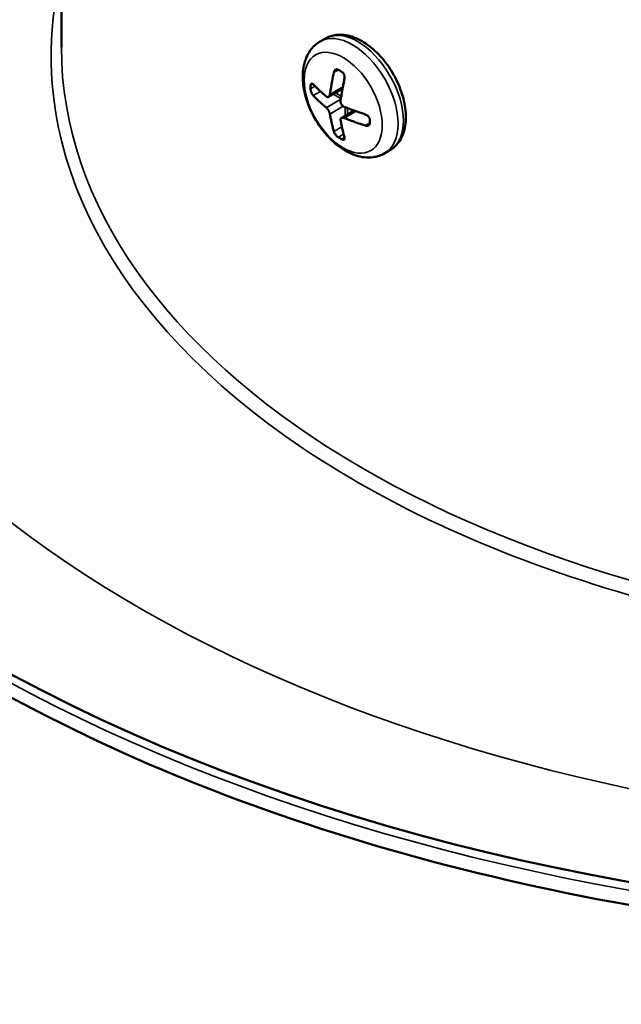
# Model space of a CAD drawing. Header units: millimetres. Extents: x 38 to 2514, y 38 to 1622.
# Tile 75 of 256: x 397 to 432, y 1142 to 1199. Entities that reach past the tile are written whole.
import ezdxf

# ---------------------------------------------------------------- set-up
doc = ezdxf.new("R2010")
doc.units = ezdxf.units.MM
doc.header["$LTSCALE"] = 7.692308
doc.layers.add('Visible (ISO)', color=7, linetype='Continuous', lineweight=50)
doc.layers.add('Visible Narrow (ISO)', color=7, linetype='Continuous', lineweight=35)

msp = doc.modelspace()

# ---------------------------------------------------------------- linework, layer by layer
at = {"layer": 'Visible (ISO)'}
for p, q in [((399.9229, 1197.1538), (399.9229, 1234.2228)), ((415.268, 1197.6662), (414.9593, 1197.488)), ((416.2604, 1194.7384), (415.4489, 1194.2698)), ((416.9417, 1193.4731), (416.1954, 1193.0421)), ((419.018, 1191.171), (418.7093, 1190.9928))]:
    msp.add_line(p, q, dxfattribs=at)
for centre, major_axis, start_param, end_param in [((459.9229, 1199.3788), (-91.8592, 0), 5.595822, 10.1121413), ((421.8785, 1199.1123), (-8.1478, 0), 0.7682147, 0.8025816), ((420.2112, 1198.1823), (4.109, 7.117), 2.3440258, 2.3683632), ((423.6619, 1196.19), (4.109, 7.117), 2.3440258, 2.3683632), ((421.8785, 1195.1931), (8.1478, 0), 3.9098074, 3.9441742)]:
    msp.add_ellipse(centre, major_axis=major_axis, ratio=0.5773503, start_param=start_param, end_param=end_param, dxfattribs=at)
for points, knots in [([(545.2799, 1218.9799), (549.0039, 1213.6687), (551.2685, 1207.9758), (552.567, 1196.5335), (551.6537, 1190.7978), (546.8186, 1179.7786), (542.8751, 1174.5005), (532.3242, 1164.8859), (525.6793, 1160.563), (510.3859, 1153.3518), (501.7355, 1150.4676), (483.3202, 1146.4288), (473.5594, 1145.2736), (453.9088, 1144.8024), (444.0226, 1145.4856), (425.1126, 1148.6231), (416.0925, 1151.0773), (399.8219, 1157.5217), (392.5754, 1161.5121), (380.6029, 1170.6474), (375.876, 1175.7918), (369.4893, 1186.6939), (367.8032, 1192.4471), (367.6455, 1203.8941), (369.1246, 1209.5757), (372.804, 1216.3164), (373.6402, 1217.6597), (374.5659, 1218.9799)], [0.4007534, 0.4007534, 0.4007534, 0.4007534, 0.7199706, 0.7199706, 1.0335116, 1.0335116, 1.3501371, 1.3501371, 1.6713453, 1.6713453, 1.9931686, 1.9931686, 2.3146853, 2.3146853, 2.6360338, 2.6360338, 2.9574831, 2.9574831, 3.2792397, 3.2792397, 3.6008477, 3.6008477, 3.9190392, 3.9190392, 4.2322866, 4.2322866, 4.3116355, 4.3116355, 4.3116355, 4.3116355]), ([(414.9593, 1197.488), (414.7504, 1197.3673), (414.5676, 1197.2036), (414.2634, 1196.8077), (414.1489, 1196.572), (413.9796, 1196.0225), (413.9427, 1195.7022), (413.9561, 1195.0064), (414.0183, 1194.628), (414.2338, 1193.8761), (414.3873, 1193.5027), (414.7668, 1192.796), (414.9919, 1192.4625), (415.4984, 1191.8599), (415.7798, 1191.5912), (416.3858, 1191.1465), (416.711, 1190.9708), (417.3694, 1190.7626), (417.7031, 1190.7206), (418.2692, 1190.7964), (418.5013, 1190.8727), (418.7093, 1190.9928)], [2.3561945, 2.3561945, 2.3561945, 2.3561945, 2.5904794, 2.5904794, 2.8483589, 2.8483589, 3.1641734, 3.1641734, 3.5189981, 3.5189981, 3.8737374, 3.8737374, 4.2246945, 4.2246945, 4.5777804, 4.5777804, 4.934827, 4.934827, 5.2645153, 5.2645153, 5.4977871, 5.4977871, 5.4977871, 5.4977871]), ([(419.018, 1191.171), (419.2215, 1191.2885), (419.3973, 1191.452), (419.6853, 1191.8556), (419.7911, 1192.1003), (419.9328, 1192.6684), (419.9556, 1192.9991), (419.9084, 1193.7029), (419.8335, 1194.0774), (419.5968, 1194.8208), (419.4355, 1195.1893), (419.0443, 1195.8872), (418.8149, 1196.2165), (418.3063, 1196.8079), (418.0271, 1197.0696), (417.4379, 1197.4983), (417.1277, 1197.6649), (416.5071, 1197.8679), (416.1953, 1197.9087), (415.6733, 1197.8456), (415.4591, 1197.7765), (415.268, 1197.6662)], [5.4977871, 5.4977871, 5.4977871, 5.4977871, 5.7548707, 5.7548707, 6.0366223, 6.0366223, 6.3635845, 6.3635845, 6.7064718, 6.7064718, 7.0466495, 7.0466495, 7.384782, 7.384782, 7.7245008, 7.7245008, 8.067403, 8.067403, 8.3978958, 8.3978958, 8.6393798, 8.6393798, 8.6393798, 8.6393798]), ([(416.019, 1195.8436), (416.0076, 1195.8504), (415.9959, 1195.856), (415.9842, 1195.8602), (415.9817, 1195.8611), (415.9792, 1195.862), (415.9767, 1195.8628), (415.9625, 1195.8672), (415.9482, 1195.8697), (415.9341, 1195.8702), (415.924, 1195.8706), (415.914, 1195.87), (415.9042, 1195.8683), (415.9004, 1195.8677), (415.8965, 1195.8668), (415.8927, 1195.8659), (415.8793, 1195.8624), (415.8664, 1195.8571), (415.8543, 1195.8499), (415.8428, 1195.8431), (415.832, 1195.8348), (415.8219, 1195.8249), (415.8108, 1195.814), (415.8007, 1195.8013), (415.7917, 1195.787), (415.7832, 1195.7735), (415.7758, 1195.7585), (415.7695, 1195.7424), (415.7632, 1195.7263), (415.7581, 1195.709), (415.7543, 1195.6908)], [0, 0, 0, 0, 0.1029638, 0.1029638, 0.1029638, 0.125, 0.125, 0.125, 0.25, 0.25, 0.25, 0.3394231, 0.3394231, 0.3394231, 0.375, 0.375, 0.375, 0.5, 0.5, 0.5, 0.6184514, 0.6184514, 0.6184514, 0.75, 0.75, 0.75, 0.875, 0.875, 0.875, 1, 1, 1, 1]), ([(415.7543, 1195.6908), (415.7186, 1195.5201), (415.6852, 1195.351), (415.6093, 1194.9441), (415.5692, 1194.7087), (415.5326, 1194.458), (415.5296, 1194.4371), (415.5267, 1194.4162)], [-5.52238549, -5.52238549, -5.52238549, -5.52238549, -5.46848592, -5.46848592, -5.39104367, -5.39104367, -5.38397138, -5.38397138, -5.38397138, -5.38397138]), ([(416.3766, 1195.3315), (416.3802, 1195.3486), (416.3825, 1195.3664), (416.3835, 1195.3845), (416.3847, 1195.4048), (416.3842, 1195.4256), (416.3822, 1195.4463), (416.3803, 1195.4659), (416.3769, 1195.4856), (416.3722, 1195.5049), (416.3678, 1195.523), (416.3622, 1195.5409), (416.3555, 1195.5582), (416.3478, 1195.5778), (416.3388, 1195.5967), (416.3284, 1195.6145), (416.3213, 1195.6268), (416.3135, 1195.6386), (416.3052, 1195.6497), (416.3022, 1195.6537), (416.2992, 1195.6575), (416.2961, 1195.6613), (416.2844, 1195.6757), (416.2718, 1195.6886), (416.2586, 1195.7), (416.2476, 1195.7095), (416.2361, 1195.7179), (416.2243, 1195.725), (416.2219, 1195.7265), (416.2195, 1195.7279), (416.217, 1195.7293)], [0, 0, 0, 0, 0.1175637, 0.1175637, 0.1175637, 0.25, 0.25, 0.25, 0.375, 0.375, 0.375, 0.4921448, 0.4921448, 0.4921448, 0.625, 0.625, 0.625, 0.7171577, 0.7171577, 0.7171577, 0.75, 0.75, 0.75, 0.875, 0.875, 0.875, 0.9787011, 0.9787011, 0.9787011, 1, 1, 1, 1]), ([(414.5585, 1195.0003), (414.5491, 1195.01), (414.5396, 1195.0181), (414.5303, 1195.0248), (414.5199, 1195.0322), (414.5096, 1195.0377), (414.4997, 1195.0411), (414.4903, 1195.0444), (414.4813, 1195.0458), (414.4728, 1195.0454), (414.4648, 1195.045), (414.4573, 1195.0429), (414.4503, 1195.0393), (414.4424, 1195.0351), (414.4352, 1195.0289), (414.429, 1195.0207), (414.4247, 1195.0152), (414.4209, 1195.0087), (414.4176, 1195.0015), (414.4163, 1194.9986), (414.415, 1194.9956), (414.4138, 1194.9924), (414.4097, 1194.9814), (414.4065, 1194.9688), (414.4043, 1194.9549), (414.4025, 1194.9436), (414.4013, 1194.9314), (414.4009, 1194.9185), (414.4008, 1194.9154), (414.4007, 1194.9123), (414.4006, 1194.9092)], [0, 0, 0, 0, 0.117512, 0.117512, 0.117512, 0.25, 0.25, 0.25, 0.375, 0.375, 0.375, 0.4920693, 0.4920693, 0.4920693, 0.625, 0.625, 0.625, 0.7143769, 0.7143769, 0.7143769, 0.75, 0.75, 0.75, 0.875, 0.875, 0.875, 0.9760991, 0.9760991, 0.9760991, 1, 1, 1, 1]), ([(414.4006, 1194.7459), (414.4008, 1194.7329), (414.4016, 1194.7192), (414.4031, 1194.7051), (414.4034, 1194.7016), (414.4038, 1194.6981), (414.4043, 1194.6946), (414.4065, 1194.6768), (414.4097, 1194.6584), (414.4139, 1194.6396), (414.4168, 1194.6266), (414.4201, 1194.6134), (414.4239, 1194.6001), (414.4255, 1194.5943), (414.4273, 1194.5885), (414.4291, 1194.5827), (414.435, 1194.5638), (414.4417, 1194.545), (414.4491, 1194.5266), (414.456, 1194.5092), (414.4636, 1194.4923), (414.4716, 1194.476), (414.4805, 1194.4579), (414.49, 1194.4407), (414.4998, 1194.4246), (414.5091, 1194.4093), (414.5188, 1194.3951), (414.5286, 1194.3821), (414.5385, 1194.3691), (414.5485, 1194.3574), (414.5585, 1194.3471)], [0, 0, 0, 0, 0.1003273, 0.1003273, 0.1003273, 0.125, 0.125, 0.125, 0.25, 0.25, 0.25, 0.3369344, 0.3369344, 0.3369344, 0.375, 0.375, 0.375, 0.5, 0.5, 0.5, 0.6183795, 0.6183795, 0.6183795, 0.75, 0.75, 0.75, 0.875, 0.875, 0.875, 1, 1, 1, 1]), ([(414.5585, 1194.3471), (414.6607, 1194.2428), (414.7653, 1194.1401), (415.0116, 1193.9072), (415.1543, 1193.7785), (415.3067, 1193.6502), (415.3117, 1193.646), (415.3167, 1193.6418)], [-5.52711536, -5.52711536, -5.52711536, -5.52711536, -5.46845655, -5.46845655, -5.39138355, -5.39138355, -5.38876668, -5.38876668, -5.38876668, -5.38876668]), ([(415.5267, 1194.4162), (415.5253, 1194.4062), (415.5235, 1194.3964), (415.5213, 1194.387), (415.5191, 1194.3776), (415.5166, 1194.3686), (415.5137, 1194.3599), (415.5108, 1194.3513), (415.5075, 1194.343), (415.5039, 1194.3352), (415.5002, 1194.3274), (415.4962, 1194.3199), (415.4917, 1194.3129), (415.4873, 1194.3059), (415.4824, 1194.2994), (415.4772, 1194.2934), (415.4719, 1194.2874), (415.4662, 1194.282), (415.46, 1194.2773), (415.4539, 1194.2726), (415.4473, 1194.2686), (415.4402, 1194.2654), (415.4346, 1194.2629), (415.4288, 1194.261), (415.4227, 1194.2596), (415.421, 1194.2593), (415.4194, 1194.259), (415.4178, 1194.2587), (415.4112, 1194.2577), (415.4044, 1194.2574), (415.3975, 1194.2579), (415.3961, 1194.2579), (415.3948, 1194.2581), (415.3934, 1194.2582), (415.3851, 1194.2591), (415.3766, 1194.2611), (415.368, 1194.2642), (415.3594, 1194.2673), (415.3508, 1194.2715), (415.3422, 1194.2766), (415.3336, 1194.2818), (415.3251, 1194.2879), (415.3167, 1194.295)], [0, 0, 0, 0, 0.0833333, 0.0833333, 0.0833333, 0.1666667, 0.1666667, 0.1666667, 0.25, 0.25, 0.25, 0.3333333, 0.3333333, 0.3333333, 0.4166667, 0.4166667, 0.4166667, 0.5, 0.5, 0.5, 0.5833333, 0.5833333, 0.5833333, 0.6492039, 0.6492039, 0.6492039, 0.6666667, 0.6666667, 0.6666667, 0.7365173, 0.7365173, 0.7365173, 0.75, 0.75, 0.75, 0.8333333, 0.8333333, 0.8333333, 0.9166667, 0.9166667, 0.9166667, 1, 1, 1, 1]), ([(416.3632, 1193.6908), (416.3514, 1193.6955), (416.3396, 1193.7011), (416.3165, 1193.7139), (416.3052, 1193.7211), (416.2831, 1193.7372), (416.2724, 1193.746), (416.253, 1193.764), (416.2442, 1193.7731), (416.2348, 1193.7838), (416.2338, 1193.785), (416.2259, 1193.7943), (416.2194, 1193.8026), (416.2112, 1193.8141), (416.2091, 1193.8172), (416.1992, 1193.8319), (416.1923, 1193.8438), (416.1799, 1193.8676), (416.1746, 1193.8795), (416.1654, 1193.9032), (416.1615, 1193.915), (416.1551, 1193.9382), (416.1526, 1193.9496), (416.1488, 1193.972), (416.1476, 1193.983), (416.1461, 1194.0047), (416.1459, 1194.0154), (416.1466, 1194.0364), (416.1475, 1194.0468), (416.149, 1194.057)], [0, 0, 0, 0, 0.0833333, 0.0833333, 0.1666667, 0.1666667, 0.25, 0.25, 0.3237811, 0.3237811, 0.3333333, 0.3333333, 0.3946266, 0.3946266, 0.4166667, 0.4166667, 0.5, 0.5, 0.5833333, 0.5833333, 0.6666667, 0.6666667, 0.75, 0.75, 0.8333333, 0.8333333, 0.9166667, 0.9166667, 1, 1, 1, 1]), ([(415.3167, 1193.6418), (415.3248, 1193.635), (415.3331, 1193.6274), (415.3497, 1193.6108), (415.358, 1193.6018), (415.3745, 1193.5826), (415.3828, 1193.5723), (415.3982, 1193.552), (415.4053, 1193.542), (415.4133, 1193.5304), (415.4142, 1193.5291), (415.4209, 1193.5191), (415.4265, 1193.5104), (415.434, 1193.4984), (415.4359, 1193.4952), (415.445, 1193.4801), (415.4518, 1193.4681), (415.4645, 1193.4446), (415.4705, 1193.433), (415.4814, 1193.4102), (415.4865, 1193.3991), (415.4956, 1193.3775), (415.4998, 1193.3671), (415.5073, 1193.3468), (415.5106, 1193.337), (415.5165, 1193.3179), (415.5191, 1193.3086), (415.5235, 1193.2905), (415.5253, 1193.2816), (415.5267, 1193.2731)], [0, 0, 0, 0, 0.0833333, 0.0833333, 0.1666667, 0.1666667, 0.25, 0.25, 0.3237811, 0.3237811, 0.3333333, 0.3333333, 0.3946266, 0.3946266, 0.4166667, 0.4166667, 0.5, 0.5, 0.5833333, 0.5833333, 0.6666667, 0.6666667, 0.75, 0.75, 0.8333333, 0.8333333, 0.9166667, 0.9166667, 1, 1, 1, 1]), ([(417.5849, 1193.253), (417.4042, 1193.3121), (417.2264, 1193.3724), (416.8229, 1193.5146), (416.6001, 1193.597), (416.3778, 1193.685), (416.3705, 1193.6879), (416.3632, 1193.6908)], [-5.52711536, -5.52711536, -5.52711536, -5.52711536, -5.46845655, -5.46845655, -5.39138355, -5.39138355, -5.38876668, -5.38876668, -5.38876668, -5.38876668]), ([(416.149, 1192.9139), (416.1475, 1192.9223), (416.1466, 1192.9305), (416.1463, 1192.9385), (416.1459, 1192.9464), (416.1461, 1192.954), (416.1468, 1192.9614), (416.1475, 1192.9688), (416.1487, 1192.9759), (416.1506, 1192.9826), (416.1524, 1192.9894), (416.1548, 1192.9959), (416.1578, 1193.0021), (416.1609, 1193.0083), (416.1645, 1193.0142), (416.1689, 1193.0196), (416.1733, 1193.0251), (416.1784, 1193.0302), (416.1843, 1193.0347), (416.1902, 1193.0393), (416.1969, 1193.0434), (416.2044, 1193.0468), (416.2104, 1193.0495), (416.2169, 1193.0518), (416.2239, 1193.0537), (416.2257, 1193.0542), (416.2276, 1193.0546), (416.2295, 1193.055), (416.2372, 1193.0567), (416.2454, 1193.0578), (416.254, 1193.0583), (416.2556, 1193.0584), (416.2573, 1193.0584), (416.259, 1193.0585), (416.2694, 1193.0588), (416.2804, 1193.0582), (416.2918, 1193.0567), (416.3032, 1193.0553), (416.315, 1193.0529), (416.3269, 1193.0497), (416.3389, 1193.0465), (416.351, 1193.0424), (416.3632, 1193.0376)], [0, 0, 0, 0, 0.0833333, 0.0833333, 0.0833333, 0.1666667, 0.1666667, 0.1666667, 0.25, 0.25, 0.25, 0.3333333, 0.3333333, 0.3333333, 0.4166667, 0.4166667, 0.4166667, 0.5, 0.5, 0.5, 0.5833333, 0.5833333, 0.5833333, 0.6492039, 0.6492039, 0.6492039, 0.6666667, 0.6666667, 0.6666667, 0.7365173, 0.7365173, 0.7365173, 0.75, 0.75, 0.75, 0.8333333, 0.8333333, 0.8333333, 0.9166667, 0.9166667, 0.9166667, 1, 1, 1, 1]), ([(416.3766, 1191.9022), (416.3409, 1192.0317), (416.3074, 1192.1621), (416.2316, 1192.4814), (416.1914, 1192.6704), (416.1549, 1192.8789), (416.1519, 1192.8964), (416.149, 1192.9139)], [-5.52238549, -5.52238549, -5.52238549, -5.52238549, -5.46848592, -5.46848592, -5.39104367, -5.39104367, -5.38397138, -5.38397138, -5.38397138, -5.38397138]), ([(417.8513, 1192.9169), (417.8515, 1192.9301), (417.8505, 1192.9437), (417.8483, 1192.9574), (417.8478, 1192.9608), (417.8472, 1192.9642), (417.8465, 1192.9676), (417.8432, 1192.9847), (417.8382, 1193.0021), (417.8315, 1193.0194), (417.8268, 1193.0314), (417.8214, 1193.0435), (417.8152, 1193.0553), (417.8125, 1193.0605), (417.8097, 1193.0657), (417.8067, 1193.0708), (417.797, 1193.0875), (417.7858, 1193.1038), (417.7735, 1193.1193), (417.7618, 1193.1339), (417.7491, 1193.1479), (417.7355, 1193.1609), (417.7204, 1193.1754), (417.7042, 1193.1888), (417.6873, 1193.2008), (417.6713, 1193.2122), (417.6545, 1193.2224), (417.6374, 1193.2311), (417.6202, 1193.2399), (417.6026, 1193.2473), (417.5849, 1193.253)], [0, 0, 0, 0, 0.1003273, 0.1003273, 0.1003273, 0.125, 0.125, 0.125, 0.25, 0.25, 0.25, 0.3369344, 0.3369344, 0.3369344, 0.375, 0.375, 0.375, 0.5, 0.5, 0.5, 0.6183795, 0.6183795, 0.6183795, 0.75, 0.75, 0.75, 0.875, 0.875, 0.875, 1, 1, 1, 1]), ([(417.5849, 1192.5998), (417.6016, 1192.5944), (417.6182, 1192.5903), (417.6344, 1192.5877), (417.6527, 1192.5848), (417.6705, 1192.5836), (417.6875, 1192.5843), (417.7036, 1192.5849), (417.719, 1192.5872), (417.7335, 1192.5911), (417.747, 1192.5947), (417.7597, 1192.5997), (417.7714, 1192.6061), (417.7847, 1192.6133), (417.7966, 1192.6223), (417.8069, 1192.6328), (417.8138, 1192.6399), (417.8201, 1192.6478), (417.8255, 1192.6562), (417.8276, 1192.6596), (417.8297, 1192.6631), (417.8316, 1192.6666), (417.8382, 1192.6791), (417.8432, 1192.6927), (417.8466, 1192.7073), (417.8492, 1192.7191), (417.8508, 1192.7315), (417.8512, 1192.7444), (417.8513, 1192.7475), (417.8514, 1192.7505), (417.8513, 1192.7536)], [0, 0, 0, 0, 0.117512, 0.117512, 0.117512, 0.25, 0.25, 0.25, 0.375, 0.375, 0.375, 0.4920693, 0.4920693, 0.4920693, 0.625, 0.625, 0.625, 0.7143769, 0.7143769, 0.7143769, 0.75, 0.75, 0.75, 0.875, 0.875, 0.875, 0.9760991, 0.9760991, 0.9760991, 1, 1, 1, 1]), ([(415.7543, 1192.2615), (415.7579, 1192.2485), (415.7626, 1192.2348), (415.7684, 1192.2207), (415.7749, 1192.2047), (415.7828, 1192.1883), (415.7918, 1192.1715), (415.8004, 1192.1557), (415.81, 1192.1397), (415.8205, 1192.1237), (415.8303, 1192.1087), (415.841, 1192.0938), (415.8523, 1192.0791), (415.8651, 1192.0625), (415.8787, 1192.0462), (415.8929, 1192.0307), (415.9028, 1192.0199), (415.9129, 1192.0095), (415.9232, 1191.9995), (415.9269, 1191.996), (415.9306, 1191.9925), (415.9343, 1191.9891), (415.9483, 1191.9761), (415.9626, 1191.9641), (415.9768, 1191.9532), (415.9886, 1191.9442), (416.0003, 1191.936), (416.0119, 1191.9288), (416.0143, 1191.9273), (416.0167, 1191.9258), (416.019, 1191.9244)], [0, 0, 0, 0, 0.1175637, 0.1175637, 0.1175637, 0.25, 0.25, 0.25, 0.375, 0.375, 0.375, 0.4921448, 0.4921448, 0.4921448, 0.625, 0.625, 0.625, 0.7171577, 0.7171577, 0.7171577, 0.75, 0.75, 0.75, 0.875, 0.875, 0.875, 0.9787011, 0.9787011, 0.9787011, 1, 1, 1, 1]), ([(416.217, 1191.8101), (416.2289, 1191.8035), (416.2404, 1191.7979), (416.2516, 1191.7933), (416.254, 1191.7923), (416.2563, 1191.7914), (416.2587, 1191.7905), (416.2719, 1191.7855), (416.2845, 1191.782), (416.2963, 1191.7801), (416.3047, 1191.7788), (416.3126, 1191.7783), (416.32, 1191.7786), (416.323, 1191.7787), (416.3258, 1191.7789), (416.3286, 1191.7793), (416.3383, 1191.7806), (416.3469, 1191.7835), (416.3542, 1191.7879), (416.3612, 1191.792), (416.367, 1191.7975), (416.3715, 1191.8042), (416.3766, 1191.8116), (416.3802, 1191.8205), (416.3822, 1191.8308), (416.3841, 1191.8405), (416.3846, 1191.8515), (416.3837, 1191.8634), (416.3828, 1191.8754), (416.3804, 1191.8884), (416.3766, 1191.9022)], [0, 0, 0, 0, 0.1029638, 0.1029638, 0.1029638, 0.125, 0.125, 0.125, 0.25, 0.25, 0.25, 0.3394231, 0.3394231, 0.3394231, 0.375, 0.375, 0.375, 0.5, 0.5, 0.5, 0.6184514, 0.6184514, 0.6184514, 0.75, 0.75, 0.75, 0.875, 0.875, 0.875, 1, 1, 1, 1])]:
    msp.add_open_spline(points, degree=3, knots=knots, dxfattribs=at)
for points in [[(416.149, 1194.057), (416.1558, 1194.106), (416.1699, 1194.2016), (416.1911, 1194.3367), (416.2125, 1194.4663), (416.234, 1194.5918), (416.2561, 1194.7152), (416.2787, 1194.838), (416.3021, 1194.9614), (416.3263, 1195.0853), (416.3512, 1195.209), (416.3681, 1195.2907), (416.3766, 1195.3315)], [(415.3167, 1194.295), (415.2892, 1194.318), (415.2347, 1194.3643), (415.1537, 1194.4349), (415.074, 1194.5058), (414.9962, 1194.5765), (414.9206, 1194.6465), (414.8464, 1194.7165), (414.7728, 1194.7871), (414.7, 1194.8582), (414.6284, 1194.9294), (414.5817, 1194.9767), (414.5585, 1195.0003)], [(415.5267, 1193.2731), (415.5336, 1193.2321), (415.5476, 1193.1527), (415.5688, 1193.0421), (415.5902, 1192.9372), (415.6118, 1192.8366), (415.6338, 1192.7385), (415.6564, 1192.6419), (415.6799, 1192.5455), (415.7041, 1192.4497), (415.7289, 1192.3547), (415.7458, 1192.2924), (415.7543, 1192.2615)], [(416.3632, 1193.0376), (416.4031, 1193.0217), (416.4833, 1192.9903), (416.6056, 1192.9435), (416.7284, 1192.8975), (416.8508, 1192.8525), (416.972, 1192.8089), (417.0932, 1192.766), (417.2157, 1192.7235), (417.3387, 1192.6816), (417.4621, 1192.6402), (417.544, 1192.6132), (417.5849, 1192.5998)]]:
    msp.add_open_spline(points, degree=3, dxfattribs=at)
at = {"layer": 'Visible Narrow (ISO)'}
for p, q in [((415.7543, 1195.6908), (416.019, 1195.8436)), ((414.4006, 1194.9092), (414.5585, 1195.0003)), ((414.4006, 1194.7459), (414.6615, 1194.8965)), ((416.2814, 1194.852), (415.5267, 1194.4162)), ((414.5585, 1194.3471), (414.9807, 1194.5909)), ((416.1592, 1194.1282), (415.3167, 1193.6418)), ((416.1649, 1194.1668), (415.7176, 1194.425)), ((416.1881, 1194.3167), (415.859, 1194.5067)), ((416.3043, 1193.7221), (415.5267, 1193.2731)), ((416.4076, 1193.1647), (416.4076, 1193.6732)), ((416.549, 1193.2463), (416.549, 1193.6183)), ((417.0505, 1193.4344), (416.3632, 1193.0376)), ((415.7543, 1192.2615), (416.2224, 1192.5317)), ((417.5849, 1192.5998), (417.8513, 1192.7536)), ((416.019, 1191.9244), (416.3239, 1192.1004)), ((416.217, 1191.8101), (416.3766, 1191.9022))]:
    msp.add_line(p, q, dxfattribs=at)
for centre, major_axis, start_param, end_param in [((459.9229, 1199.0306), (-92.0855, 0), 5.8985406, 9.8094227), ((459.9229, 1196.6639), (78.5, 0), 2.7009051, 6.7238728), ((459.9229, 1196.6639), (-60.6, 0), 6.1423494, 7.7922118), ((416.8343, 1194.2404), (-1.875, 3.2476), 3.1415927, 6.2831853), ((417.143, 1194.4186), (-1.875, 3.2476), 3.1415927, 6.2831853), ((459.9229, 1197.1538), (-60, 0), 0, 1.5143215)]:
    msp.add_ellipse(centre, major_axis=major_axis, ratio=0.5773503, start_param=start_param, end_param=end_param, dxfattribs=at)
msp.add_ellipse((416.2989, 1193.9313), major_axis=(1.6042, -2.7786), ratio=0.5773503, dxfattribs=at)

doc.saveas('drawing.dxf')
